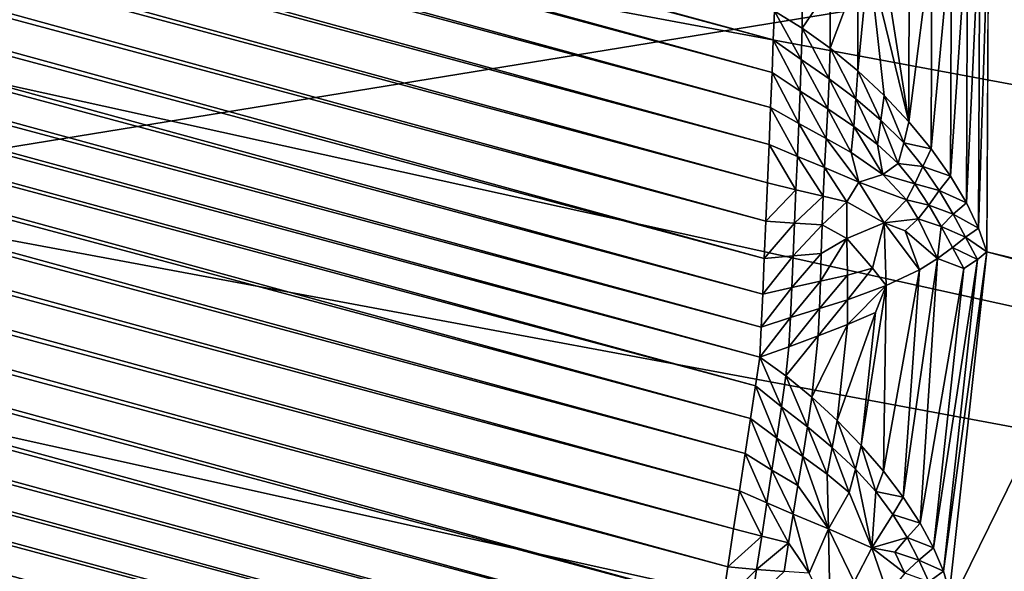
# Model space of a CAD drawing. Extents: x -0.7 to 0.7, y -0.35 to 0.35.
# Tile 72 of 226: x -0.51165 to -0.50723, y 0.20648 to 0.20895. Entities that reach past the tile are written whole.
import ezdxf

# ---------------------------------------------------------------- set-up
doc = ezdxf.new("R2010")
doc.units = 0

msp = doc.modelspace()

# ---------------------------------------------------------------- linework, layer by layer
for points in [[(-0.5192928, 0.2071422, 0.4124523), (-0.5154743, 0.2226787, 0.4124949), (-0.5002002, 0.2102495, 0.4124194)], [(-0.4598474, 0.2061291, 0.2533362), (-0.5140656, 0.2190569, 0.0119998), (-0.5204113, 0.2207572, 0.0119998)], [(-0.4598474, 0.2061291, 0.2533362), (-0.5204113, 0.2207572, 0.0119998), (-0.4759206, 0.2108778, 0.32028)], [(-0.5140656, 0.2190569, 0.0119998), (-0.4598474, 0.2061291, 0.2533362), (-0.4584191, 0.2056371, 0.2529007)], [(-0.5140656, 0.2190569, 0.0119998), (-0.4584191, 0.2056371, 0.2529007), (-0.5128913, 0.2186256, 0.0104335)], [(-0.5128913, 0.2186256, 0.0104335), (-0.4584191, 0.2056371, 0.2529007), (-0.4570684, 0.2049552, 0.2524727)], [(-0.5128913, 0.2186256, 0.0104335), (-0.4570684, 0.2049552, 0.2524727), (-0.5117903, 0.2180033, 0.008894)], [(-0.5330875, 0.218338, 0.0023365), (-0.5347115, 0.2166993, 0.0017049), (-0.489743, 0.2068803, 0.3153427)], [(-0.4875504, 0.2090996, 0.3150731), (-0.5330875, 0.218338, 0.0023365), (-0.488718, 0.2080623, 0.3152232)], [(-0.489743, 0.2068803, 0.3153427), (-0.488718, 0.2080623, 0.3152232), (-0.5330875, 0.218338, 0.0023365)], [(-0.5117903, 0.2180033, 0.008894), (-0.4570684, 0.2049552, 0.2524727), (-0.4558183, 0.2040951, 0.2520595)], [(-0.5117903, 0.2180033, 0.008894), (-0.4558183, 0.2040951, 0.2520595), (-0.5107813, 0.2172007, 0.0074077)], [(-0.5107813, 0.2172007, 0.0074077), (-0.4558183, 0.2040951, 0.2520595), (-0.4546904, 0.2030714, 0.2516681)], [(-0.5107813, 0.2172007, 0.0074077), (-0.4546904, 0.2030714, 0.2516681), (-0.5098817, 0.2162316, 0.0059999)], [(-0.489743, 0.2068803, 0.3153427), (-0.5347115, 0.2166993, 0.0017049), (-0.5356296, 0.2154322, 0.0011902)], [(-0.5098817, 0.2162316, 0.0059999), (-0.4546904, 0.2030714, 0.2516681), (-0.4537038, 0.2019017, 0.2513053)], [(-0.5098817, 0.2162316, 0.0059999), (-0.4537038, 0.2019017, 0.2513053), (-0.5091068, 0.2151125, 0.0046948)], [(-0.5082698, 0.2088587, 0.0006196), (-0.5344779, 0.2158811, 0.0006196), (-0.5344045, 0.2159918, 0.0006608)], [(-0.5082698, 0.2088587, 0.0006196), (-0.5344045, 0.2159918, 0.0006608), (-0.5082648, 0.2089876, 0.0006608)], [(-0.5082756, 0.2087136, 0.0005755), (-0.5345604, 0.2157566, 0.0005755), (-0.5344779, 0.2158811, 0.0006196)], [(-0.5082756, 0.2087136, 0.0005755), (-0.5344779, 0.2158811, 0.0006196), (-0.5082698, 0.2088587, 0.0006196)], [(-0.508282, 0.2085558, 0.0005298), (-0.5346499, 0.2156211, 0.0005298), (-0.5345604, 0.2157566, 0.0005755)], [(-0.508282, 0.2085558, 0.0005298), (-0.5345604, 0.2157566, 0.0005755), (-0.5082756, 0.2087136, 0.0005755)], [(-0.5082889, 0.2083893, 0.0004836), (-0.5347442, 0.2154779, 0.0004836), (-0.5346499, 0.2156211, 0.0005298)], [(-0.5082889, 0.2083893, 0.0004836), (-0.5346499, 0.2156211, 0.0005298), (-0.508282, 0.2085558, 0.0005298)], [(-0.5082961, 0.2082181, 0.0004379), (-0.534841, 0.2153308, 0.0004379), (-0.5347442, 0.2154779, 0.0004836)], [(-0.5082961, 0.2082181, 0.0004379), (-0.5347442, 0.2154779, 0.0004836), (-0.5082889, 0.2083893, 0.0004836)], [(-0.4906078, 0.2055738, 0.3154296), (-0.5356296, 0.2154322, 0.0011902), (-0.5363392, 0.2140793, 0.0008816)], [(-0.489743, 0.2068803, 0.3153427), (-0.5356296, 0.2154322, 0.0011902), (-0.4906078, 0.2055738, 0.3154296)], [(-0.5083034, 0.2080464, 0.000394), (-0.534938, 0.2151831, 0.000394), (-0.534841, 0.2153308, 0.0004379)], [(-0.5083034, 0.2080464, 0.000394), (-0.534841, 0.2153308, 0.0004379), (-0.5082961, 0.2082181, 0.0004379)], [(-0.5083106, 0.2078786, 0.0003528), (-0.5350326, 0.2150387, 0.0003529), (-0.534938, 0.2151831, 0.000394)], [(-0.5083106, 0.2078786, 0.0003528), (-0.534938, 0.2151831, 0.000394), (-0.5083034, 0.2080464, 0.000394)], [(-0.5091068, 0.2151125, 0.0046948), (-0.4537038, 0.2019017, 0.2513053), (-0.4528755, 0.200606, 0.2509772)], [(-0.5091068, 0.2151125, 0.0046948), (-0.4528755, 0.200606, 0.2509772), (-0.5084698, 0.2138625, 0.0035146)], [(-0.5083176, 0.2077186, 0.0003155), (-0.5351227, 0.214901, 0.0003155), (-0.5350326, 0.2150387, 0.0003529)], [(-0.5083176, 0.2077186, 0.0003155), (-0.5350326, 0.2150387, 0.0003529), (-0.5083106, 0.2078786, 0.0003528)], [(-0.5083242, 0.2075705, 0.000283), (-0.535206, 0.2147735, 0.000283), (-0.5351227, 0.214901, 0.0003155)], [(-0.5083242, 0.2075705, 0.000283), (-0.5351227, 0.214901, 0.0003155), (-0.5083176, 0.2077186, 0.0003155)], [(-0.5083303, 0.2074367, 0.0002556), (-0.5352809, 0.2146581, 0.0002556), (-0.535206, 0.2147735, 0.000283)], [(-0.5083303, 0.2074367, 0.0002556), (-0.535206, 0.2147735, 0.000283), (-0.5083242, 0.2075705, 0.000283)], [(-0.5083501, 0.2073073, 0.0002312), (-0.5353354, 0.214538, 0.0002312), (-0.5352809, 0.2146581, 0.0002556)], [(-0.5083501, 0.2073073, 0.0002312), (-0.5352809, 0.2146581, 0.0002556), (-0.5083303, 0.2074367, 0.0002556)], [(-0.5083723, 0.2071619, 0.0002059), (-0.5353964, 0.214403, 0.0002059), (-0.5353354, 0.214538, 0.0002312)], [(-0.5083723, 0.2071619, 0.0002059), (-0.5353354, 0.214538, 0.0002312), (-0.5083501, 0.2073073, 0.0002312)], [(-0.5083965, 0.2070041, 0.0001806), (-0.5354626, 0.2142564, 0.0001806), (-0.5353964, 0.214403, 0.0002059)], [(-0.5083965, 0.2070041, 0.0001806), (-0.5353964, 0.214403, 0.0002059), (-0.5083723, 0.2071619, 0.0002059)], [(-0.508422, 0.2068377, 0.000156), (-0.5355324, 0.2141019, 0.000156), (-0.5354626, 0.2142564, 0.0001806)], [(-0.508422, 0.2068377, 0.000156), (-0.5354626, 0.2142564, 0.0001806), (-0.5083965, 0.2070041, 0.0001806)], [(-0.5084482, 0.2066669, 0.0001324), (-0.5356039, 0.2139433, 0.0001324), (-0.5355324, 0.2141019, 0.000156)], [(-0.5084482, 0.2066669, 0.0001324), (-0.5355324, 0.2141019, 0.000156), (-0.508422, 0.2068377, 0.000156)], [(-0.4912977, 0.2041652, 0.3154823), (-0.5363392, 0.2140793, 0.0008816), (-0.5368429, 0.2126417, 0.0007774)], [(-0.4906078, 0.2055738, 0.3154296), (-0.5363392, 0.2140793, 0.0008816), (-0.4912977, 0.2041652, 0.3154823)], [(-0.5084745, 0.2064959, 0.0001108), (-0.5356755, 0.2137845, 0.0001108), (-0.5356039, 0.2139433, 0.0001324)], [(-0.5084745, 0.2064959, 0.0001108), (-0.5356039, 0.2139433, 0.0001324), (-0.5084482, 0.2066669, 0.0001324)], [(-0.5084698, 0.2138625, 0.0035146), (-0.4528755, 0.200606, 0.2509772), (-0.4522196, 0.1992065, 0.2506894)], [(-0.5084698, 0.2138625, 0.0035146), (-0.4522196, 0.1992065, 0.2506894), (-0.5079818, 0.2125031, 0.0024797)], [(-0.5085001, 0.2063289, 0.0000914), (-0.5357455, 0.2136293, 0.0000914), (-0.5356755, 0.2137845, 0.0001108)], [(-0.5085001, 0.2063289, 0.0000914), (-0.5356755, 0.2137845, 0.0001108), (-0.5084745, 0.2064959, 0.0001108)], [(-0.5085245, 0.20617, 0.0000747), (-0.535812, 0.2134816, 0.0000747), (-0.5357455, 0.2136293, 0.0000914)], [(-0.5085245, 0.20617, 0.0000747), (-0.5357455, 0.2136293, 0.0000914), (-0.5085001, 0.2063289, 0.0000914)], [(-0.5085472, 0.2060231, 0.0000613), (-0.5358734, 0.2133451, 0.0000613), (-0.535812, 0.2134816, 0.0000747)], [(-0.5085472, 0.2060231, 0.0000613), (-0.535812, 0.2134816, 0.0000747), (-0.5085245, 0.20617, 0.0000747)], [(-0.5116558, 0.1978203, 0.4369946), (-0.5040187, 0.2133568, 0.4370521), (-0.5154743, 0.2133568, 0.4370261)], [(-0.5116558, 0.1978203, 0.4369946), (-0.4963815, 0.1978203, 0.4369974), (-0.5040187, 0.2133568, 0.4370521)], [(-0.5085675, 0.2058918, 0.0000513), (-0.5359283, 0.2132231, 0.0000513), (-0.5358734, 0.2133451, 0.0000613)], [(-0.5085675, 0.2058918, 0.0000513), (-0.5358734, 0.2133451, 0.0000613), (-0.5085472, 0.2060231, 0.0000613)], [(-0.5085983, 0.2057632, 0.0000434), (-0.5359675, 0.2130968, 0.0000434), (-0.5359283, 0.2132231, 0.0000513)], [(-0.5085983, 0.2057632, 0.0000434), (-0.5359283, 0.2132231, 0.0000513), (-0.5085675, 0.2058918, 0.0000513)], [(-0.5086328, 0.2056189, 0.0000355), (-0.5360116, 0.212955, 0.0000355), (-0.5359675, 0.2130968, 0.0000434)], [(-0.5086328, 0.2056189, 0.0000355), (-0.5359675, 0.2130968, 0.0000434), (-0.5085983, 0.2057632, 0.0000434)], [(-0.5086703, 0.2054625, 0.0000281), (-0.5360593, 0.2128014, 0.0000281), (-0.5360116, 0.212955, 0.0000355)], [(-0.5086703, 0.2054625, 0.0000281), (-0.5360116, 0.212955, 0.0000355), (-0.5086328, 0.2056189, 0.0000355)], [(-0.5087097, 0.2052979, 0.0000212), (-0.5361095, 0.2126397, 0.0000212), (-0.5360593, 0.2128014, 0.0000281)], [(-0.5087097, 0.2052979, 0.0000212), (-0.5360593, 0.2128014, 0.0000281), (-0.5086703, 0.2054625, 0.0000281)], [(-0.4943988, 0.1929824, 0.3155), (-0.5368429, 0.2126417, 0.0007774), (-0.5383893, 0.2068753, 0.0007776)], [(-0.4943988, 0.1929824, 0.3155), (-0.4918008, 0.2026785, 0.3155), (-0.5368429, 0.2126417, 0.0007774)], [(-0.4912977, 0.2041652, 0.3154823), (-0.5368429, 0.2126417, 0.0007774), (-0.4918008, 0.2026785, 0.3155)], [(-0.5087501, 0.2051291, 0.000015), (-0.5361609, 0.2124738, 0.000015), (-0.5361095, 0.2126397, 0.0000212)], [(-0.5087501, 0.2051291, 0.000015), (-0.5361095, 0.2126397, 0.0000212), (-0.5087097, 0.2052979, 0.0000212)], [(-0.5087906, 0.2049603, 0.0000098), (-0.5362124, 0.212308, 0.0000098), (-0.5361609, 0.2124738, 0.000015)], [(-0.5087906, 0.2049603, 0.0000098), (-0.5361609, 0.2124738, 0.000015), (-0.5087501, 0.2051291, 0.000015)], [(-0.5079818, 0.2125031, 0.0024797), (-0.4522196, 0.1992065, 0.2506894), (-0.4517474, 0.1977271, 0.250447)], [(-0.5079818, 0.2125031, 0.0024797), (-0.4517474, 0.1977271, 0.250447), (-0.5076475, 0.2114849, 0.002358)], [(-0.50883, 0.2047956, 0.0000056), (-0.5362628, 0.2121462, 0.0000056), (-0.5362124, 0.212308, 0.0000098)], [(-0.50883, 0.2047956, 0.0000056), (-0.5362124, 0.212308, 0.0000098), (-0.5087906, 0.2049603, 0.0000098)], [(-0.5088675, 0.2046391, 0.0000025), (-0.5363104, 0.2119924, 0.0000025), (-0.5362628, 0.2121462, 0.0000056)], [(-0.5088675, 0.2046391, 0.0000025), (-0.5362628, 0.2121462, 0.0000056), (-0.50883, 0.2047956, 0.0000056)], [(-0.5089021, 0.2044946, 0.0000007), (-0.5363545, 0.2118505, 0.0000007), (-0.5363104, 0.2119924, 0.0000025)], [(-0.5089021, 0.2044946, 0.0000007), (-0.5363104, 0.2119924, 0.0000025), (-0.5088675, 0.2046391, 0.0000025)], [(-0.5089329, 0.2043658), (-0.5363938, 0.2117239), (-0.5363545, 0.2118505, 0.0000007)], [(-0.5089329, 0.2043658), (-0.5363545, 0.2118505, 0.0000007), (-0.5089021, 0.2044946, 0.0000007)], [(-0.5375403, 0.2074454), (-0.5363938, 0.2117239), (-0.5089329, 0.2043658)], [(-0.5076475, 0.2114849, 0.002358), (-0.4517474, 0.1977271, 0.250447), (-0.4514669, 0.1961931, 0.250254)], [(-0.5076475, 0.2114849, 0.002358), (-0.4514669, 0.1961931, 0.250254), (-0.5073038, 0.2094332, 0.0016869)], [(-0.5002002, 0.2009276, 0.4124171), (-0.5192928, 0.2071422, 0.4124523), (-0.5002002, 0.2102495, 0.4124194)], [(-0.5073038, 0.2094332, 0.0016869), (-0.5073118, 0.2079084, 0.0011774), (-0.5073488, 0.2080148, 0.0010865)], [(-0.5073038, 0.2094332, 0.0016869), (-0.5073488, 0.2080148, 0.0010865), (-0.5073421, 0.2094111, 0.0015522)], [(-0.5073038, 0.2094332, 0.0016869), (-0.451383, 0.1946308, 0.2501137), (-0.5073118, 0.2079084, 0.0011774)], [(-0.5073038, 0.2094332, 0.0016869), (-0.4514669, 0.1961931, 0.250254), (-0.451383, 0.1946308, 0.2501137)], [(-0.5073978, 0.2093818, 0.0014162), (-0.5074031, 0.2081292, 0.0009991), (-0.5074747, 0.2082488, 0.000918)], [(-0.5073978, 0.2093818, 0.0014162), (-0.5074747, 0.2082488, 0.000918), (-0.5074707, 0.2093455, 0.0012825)], [(-0.5073421, 0.2094111, 0.0015522), (-0.5073488, 0.2080148, 0.0010865), (-0.5074031, 0.2081292, 0.0009991)], [(-0.5073421, 0.2094111, 0.0015522), (-0.5074031, 0.2081292, 0.0009991), (-0.5073978, 0.2093818, 0.0014162)], [(-0.5074707, 0.2093455, 0.0012825), (-0.5074747, 0.2082488, 0.000918), (-0.5075618, 0.2083707, 0.0008453)], [(-0.5074707, 0.2093455, 0.0012825), (-0.5075618, 0.2083707, 0.0008453), (-0.5075589, 0.2093032, 0.0011547)], [(-0.5076613, 0.2084921, 0.0007818), (-0.5078405, 0.2092291, 0.0008988), (-0.5077885, 0.2092986, 0.0009542)], [(-0.5077885, 0.2092986, 0.0009542), (-0.5076594, 0.2092562, 0.0010349), (-0.5076613, 0.2084921, 0.0007818)], [(-0.5075589, 0.2093032, 0.0011547), (-0.5075618, 0.2083707, 0.0008453), (-0.5076613, 0.2084921, 0.0007818)], [(-0.5075589, 0.2093032, 0.0011547), (-0.5076613, 0.2084921, 0.0007818), (-0.5076594, 0.2092562, 0.0010349)], [(-0.5078405, 0.2092291, 0.0008988), (-0.5077725, 0.2086094, 0.000731), (-0.5078911, 0.2087204, 0.0006923)], [(-0.5078405, 0.2092291, 0.0008988), (-0.5078911, 0.2087204, 0.0006923), (-0.5078905, 0.2091518, 0.0008346)], [(-0.5076613, 0.2084921, 0.0007818), (-0.5077725, 0.2086094, 0.000731), (-0.5078405, 0.2092291, 0.0008988)], [(-0.5078905, 0.2091518, 0.0008346), (-0.5078911, 0.2087204, 0.0006923), (-0.5080147, 0.2088219, 0.0006675)], [(-0.5078905, 0.2091518, 0.0008346), (-0.5080147, 0.2088219, 0.0006675), (-0.5080146, 0.2090973, 0.000758)], [(-0.5080146, 0.2090973, 0.000758), (-0.5080147, 0.2088219, 0.0006675), (-0.5081405, 0.2089115, 0.0006573)], [(-0.5080146, 0.2090973, 0.000758), (-0.5081405, 0.2089115, 0.0006573), (-0.5081405, 0.2090428, 0.0007004)], [(-0.5081405, 0.2090428, 0.0007004), (-0.5081405, 0.2089115, 0.0006573), (-0.5082648, 0.2089876, 0.0006608)], [(-0.5082648, 0.2089876, 0.0006608), (-0.5081443, 0.2087709, 0.000623), (-0.5082698, 0.2088587, 0.0006196)], [(-0.5082648, 0.2089876, 0.0006608), (-0.5081405, 0.2089115, 0.0006573), (-0.5081443, 0.2087709, 0.000623)], [(-0.5081405, 0.2089115, 0.0006573), (-0.5080196, 0.208685, 0.0006338), (-0.5081443, 0.2087709, 0.000623)], [(-0.5081405, 0.2089115, 0.0006573), (-0.5080147, 0.2088219, 0.0006675), (-0.5080196, 0.208685, 0.0006338)], [(-0.5082698, 0.2088587, 0.0006196), (-0.5081494, 0.2086286, 0.0005848), (-0.5082756, 0.2087136, 0.0005755)], [(-0.5082698, 0.2088587, 0.0006196), (-0.5081443, 0.2087709, 0.000623), (-0.5081494, 0.2086286, 0.0005848)], [(-0.5080147, 0.2088219, 0.0006675), (-0.5078992, 0.208595, 0.000655), (-0.5080196, 0.208685, 0.0006338)], [(-0.5080147, 0.2088219, 0.0006675), (-0.5078911, 0.2087204, 0.0006923), (-0.5078992, 0.208595, 0.000655)], [(-0.5081443, 0.2087709, 0.000623), (-0.5080256, 0.2085493, 0.0005981), (-0.5081494, 0.2086286, 0.0005848)], [(-0.5081443, 0.2087709, 0.000623), (-0.5080196, 0.208685, 0.0006338), (-0.5080256, 0.2085493, 0.0005981)], [(-0.5082756, 0.2087136, 0.0005755), (-0.5081554, 0.2084839, 0.0005436), (-0.508282, 0.2085558, 0.0005298)], [(-0.5082756, 0.2087136, 0.0005755), (-0.5081494, 0.2086286, 0.0005848), (-0.5081554, 0.2084839, 0.0005436)], [(-0.5078911, 0.2087204, 0.0006923), (-0.5077866, 0.2084987, 0.0006871), (-0.5078992, 0.208595, 0.000655)], [(-0.5078911, 0.2087204, 0.0006923), (-0.5077725, 0.2086094, 0.000731), (-0.5077866, 0.2084987, 0.0006871)], [(-0.5080196, 0.208685, 0.0006338), (-0.5079087, 0.2084714, 0.0006176), (-0.5080256, 0.2085493, 0.0005981)], [(-0.5080196, 0.208685, 0.0006338), (-0.5078992, 0.208595, 0.000655), (-0.5079087, 0.2084714, 0.0006176)], [(-0.5081494, 0.2086286, 0.0005848), (-0.5080327, 0.2084172, 0.0005598), (-0.5081554, 0.2084839, 0.0005436)], [(-0.5081494, 0.2086286, 0.0005848), (-0.5080256, 0.2085493, 0.0005981), (-0.5080327, 0.2084172, 0.0005598)], [(-0.5078992, 0.208595, 0.000655), (-0.5078025, 0.2083905, 0.0006444), (-0.5079087, 0.2084714, 0.0006176)], [(-0.5078992, 0.208595, 0.000655), (-0.5077866, 0.2084987, 0.0006871), (-0.5078025, 0.2083905, 0.0006444)], [(-0.5077725, 0.2086094, 0.000731), (-0.5076846, 0.2083974, 0.000729), (-0.5077866, 0.2084987, 0.0006871)], [(-0.5077725, 0.2086094, 0.000731), (-0.5076613, 0.2084921, 0.0007818), (-0.5076846, 0.2083974, 0.000729)], [(-0.508282, 0.2085558, 0.0005298), (-0.5081618, 0.2083362, 0.0005017), (-0.5082889, 0.2083893, 0.0004836)], [(-0.508282, 0.2085558, 0.0005298), (-0.5081554, 0.2084839, 0.0005436), (-0.5081618, 0.2083362, 0.0005017)], [(-0.5080256, 0.2085493, 0.0005981), (-0.5079199, 0.2083541, 0.0005797), (-0.5080327, 0.2084172, 0.0005598)], [(-0.5080256, 0.2085493, 0.0005981), (-0.5079087, 0.2084714, 0.0006176), (-0.5079199, 0.2083541, 0.0005797)], [(-0.5077866, 0.2084987, 0.0006871), (-0.5077092, 0.2083053, 0.0006775), (-0.5078025, 0.2083905, 0.0006444)], [(-0.5077866, 0.2084987, 0.0006871), (-0.5076846, 0.2083974, 0.000729), (-0.5077092, 0.2083053, 0.0006775)], [(-0.5075618, 0.2083707, 0.0008453), (-0.5076846, 0.2083974, 0.000729), (-0.5076613, 0.2084921, 0.0007818)], [(-0.5081554, 0.2084839, 0.0005436), (-0.5080402, 0.2082871, 0.0005212), (-0.5081618, 0.2083362, 0.0005017)], [(-0.5081554, 0.2084839, 0.0005436), (-0.5080327, 0.2084172, 0.0005598), (-0.5080402, 0.2082871, 0.0005212)], [(-0.5079087, 0.2084714, 0.0006176), (-0.5077789, 0.2082559, 0.0006166), (-0.5079199, 0.2083541, 0.0005797)], [(-0.5079087, 0.2084714, 0.0006176), (-0.5078025, 0.2083905, 0.0006444), (-0.5077789, 0.2082559, 0.0006166)], [(-0.5080327, 0.2084172, 0.0005598), (-0.5078857, 0.2082207, 0.0005552), (-0.5080402, 0.2082871, 0.0005212)], [(-0.5080327, 0.2084172, 0.0005598), (-0.5079199, 0.2083541, 0.0005797), (-0.5078857, 0.2082207, 0.0005552)], [(-0.5075989, 0.2082912, 0.0007813), (-0.5077092, 0.2083053, 0.0006775), (-0.5076846, 0.2083974, 0.000729)], [(-0.5075618, 0.2083707, 0.0008453), (-0.5075989, 0.2082912, 0.0007813), (-0.5076846, 0.2083974, 0.000729)], [(-0.5082889, 0.2083893, 0.0004836), (-0.5081682, 0.2081868, 0.0004607), (-0.5082961, 0.2082181, 0.0004379)], [(-0.5082889, 0.2083893, 0.0004836), (-0.5081618, 0.2083362, 0.0005017), (-0.5081682, 0.2081868, 0.0004607)], [(-0.5079199, 0.2083541, 0.0005797), (-0.5077789, 0.2082559, 0.0006166), (-0.5078857, 0.2082207, 0.0005552)], [(-0.5078025, 0.2083905, 0.0006444), (-0.5077092, 0.2083053, 0.0006775), (-0.5077789, 0.2082559, 0.0006166)], [(-0.5074747, 0.2082488, 0.000918), (-0.5075989, 0.2082912, 0.0007813), (-0.5075618, 0.2083707, 0.0008453)], [(-0.5081618, 0.2083362, 0.0005017), (-0.5080467, 0.2081579, 0.0004847), (-0.5081682, 0.2081868, 0.0004607)], [(-0.5081618, 0.2083362, 0.0005017), (-0.5080402, 0.2082871, 0.0005212), (-0.5080467, 0.2081579, 0.0004847)], [(-0.5080402, 0.2082871, 0.0005212), (-0.5079392, 0.208133, 0.0005108), (-0.5080467, 0.2081579, 0.0004847)], [(-0.5080402, 0.2082871, 0.0005212), (-0.5078857, 0.2082207, 0.0005552), (-0.5079392, 0.208133, 0.0005108)], [(-0.5076342, 0.2082136, 0.0007174), (-0.5077789, 0.2082559, 0.0006166), (-0.5077092, 0.2083053, 0.0006775)], [(-0.5075989, 0.2082912, 0.0007813), (-0.5076342, 0.2082136, 0.0007174), (-0.5077092, 0.2083053, 0.0006775)], [(-0.507525, 0.2081838, 0.0008406), (-0.5076342, 0.2082136, 0.0007174), (-0.5075989, 0.2082912, 0.0007813)], [(-0.5074747, 0.2082488, 0.000918), (-0.507525, 0.2081838, 0.0008406), (-0.5075989, 0.2082912, 0.0007813)], [(-0.5078857, 0.2082207, 0.0005552), (-0.5077724, 0.2080392, 0.0005594), (-0.5079392, 0.208133, 0.0005108)], [(-0.5076724, 0.2081421, 0.0006578), (-0.5078857, 0.2082207, 0.0005552), (-0.5077789, 0.2082559, 0.0006166)], [(-0.5076724, 0.2081421, 0.0006578), (-0.5077724, 0.2080392, 0.0005594), (-0.5078857, 0.2082207, 0.0005552)], [(-0.5076342, 0.2082136, 0.0007174), (-0.5076724, 0.2081421, 0.0006578), (-0.5077789, 0.2082559, 0.0006166)], [(-0.5074031, 0.2081292, 0.0009991), (-0.507525, 0.2081838, 0.0008406), (-0.5074747, 0.2082488, 0.000918)], [(-0.5083034, 0.2080464, 0.000394), (-0.5082961, 0.2082181, 0.0004379), (-0.5081682, 0.2081868, 0.0004607)], [(-0.5083034, 0.2080464, 0.000394), (-0.5081682, 0.2081868, 0.0004607), (-0.5081743, 0.2080371, 0.0004229)], [(-0.5081743, 0.2080371, 0.0004229), (-0.5081682, 0.2081868, 0.0004607), (-0.5080467, 0.2081579, 0.0004847)], [(-0.5075712, 0.2081186, 0.0007622), (-0.5076724, 0.2081421, 0.0006578), (-0.5076342, 0.2082136, 0.0007174)], [(-0.507525, 0.2081838, 0.0008406), (-0.5075712, 0.2081186, 0.0007622), (-0.5076342, 0.2082136, 0.0007174)], [(-0.5074624, 0.2080773, 0.0009058), (-0.5075712, 0.2081186, 0.0007622), (-0.507525, 0.2081838, 0.0008406)], [(-0.5074031, 0.2081292, 0.0009991), (-0.5074624, 0.2080773, 0.0009058), (-0.507525, 0.2081838, 0.0008406)], [(-0.5081743, 0.2080371, 0.0004229), (-0.5080467, 0.2081579, 0.0004847), (-0.5080509, 0.2080293, 0.0004531)], [(-0.5080509, 0.2080293, 0.0004531), (-0.5080467, 0.2081579, 0.0004847), (-0.5079392, 0.208133, 0.0005108)], [(-0.5080509, 0.2080293, 0.0004531), (-0.5079392, 0.208133, 0.0005108), (-0.5079391, 0.2079692, 0.0004745)], [(-0.5079391, 0.2079692, 0.0004745), (-0.5079392, 0.208133, 0.0005108), (-0.5077724, 0.2080392, 0.0005594)], [(-0.5076199, 0.2080567, 0.0006877), (-0.5077724, 0.2080392, 0.0005594), (-0.5076724, 0.2081421, 0.0006578)], [(-0.5075712, 0.2081186, 0.0007622), (-0.5076199, 0.2080567, 0.0006877), (-0.5076724, 0.2081421, 0.0006578)], [(-0.5075167, 0.2080227, 0.0008113), (-0.5076199, 0.2080567, 0.0006877), (-0.5075712, 0.2081186, 0.0007622)], [(-0.5074624, 0.2080773, 0.0009058), (-0.5075167, 0.2080227, 0.0008113), (-0.5075712, 0.2081186, 0.0007622)], [(-0.5073488, 0.2080148, 0.0010865), (-0.5074624, 0.2080773, 0.0009058), (-0.5074031, 0.2081292, 0.0009991)], [(-0.5083106, 0.2078786, 0.0003528), (-0.5083034, 0.2080464, 0.000394), (-0.5081743, 0.2080371, 0.0004229)], [(-0.5076199, 0.2080567, 0.0006877), (-0.5076776, 0.2080022, 0.0006199), (-0.5077724, 0.2080392, 0.0005594)], [(-0.5075331, 0.2078784, 0.0007558), (-0.5076776, 0.2080022, 0.0006199), (-0.5076199, 0.2080567, 0.0006877)], [(-0.5075167, 0.2080227, 0.0008113), (-0.5075331, 0.2078784, 0.0007558), (-0.5076199, 0.2080567, 0.0006877)], [(-0.5074069, 0.2079738, 0.0009753), (-0.5075167, 0.2080227, 0.0008113), (-0.5074624, 0.2080773, 0.0009058)], [(-0.5073488, 0.2080148, 0.0010865), (-0.5074069, 0.2079738, 0.0009753), (-0.5074624, 0.2080773, 0.0009058)], [(-0.5083106, 0.2078786, 0.0003528), (-0.5081743, 0.2080371, 0.0004229), (-0.5081803, 0.2078902, 0.0003878)], [(-0.5081803, 0.2078902, 0.0003878), (-0.5081743, 0.2080371, 0.0004229), (-0.5080509, 0.2080293, 0.0004531)], [(-0.5081803, 0.2078902, 0.0003878), (-0.5080509, 0.2080293, 0.0004531), (-0.5080543, 0.207902, 0.0004243)], [(-0.5080543, 0.207902, 0.0004243), (-0.5080509, 0.2080293, 0.0004531), (-0.5079391, 0.2079692, 0.0004745)], [(-0.5078251, 0.207835, 0.0004977), (-0.5079391, 0.2079692, 0.0004745), (-0.5077724, 0.2080392, 0.0005594)], [(-0.5078251, 0.207835, 0.0004977), (-0.5077724, 0.2080392, 0.0005594), (-0.5077632, 0.2077581, 0.0005245)], [(-0.507614, 0.2078286, 0.0006546), (-0.5077632, 0.2077581, 0.0005245), (-0.5077724, 0.2080392, 0.0005594)], [(-0.507614, 0.2078286, 0.0006546), (-0.5077724, 0.2080392, 0.0005594), (-0.5076776, 0.2080022, 0.0006199)], [(-0.5075331, 0.2078784, 0.0007558), (-0.507614, 0.2078286, 0.0006546), (-0.5076776, 0.2080022, 0.0006199)], [(-0.5074651, 0.2079277, 0.0008636), (-0.5075331, 0.2078784, 0.0007558), (-0.5075167, 0.2080227, 0.0008113)], [(-0.5074069, 0.2079738, 0.0009753), (-0.5074651, 0.2079277, 0.0008636), (-0.5075167, 0.2080227, 0.0008113)], [(-0.5073118, 0.2079084, 0.0011774), (-0.5074069, 0.2079738, 0.0009753), (-0.5073488, 0.2080148, 0.0010865)], [(-0.5080581, 0.2077773, 0.0003969), (-0.5080543, 0.207902, 0.0004243), (-0.5079391, 0.2079692, 0.0004745)], [(-0.5080581, 0.2077773, 0.0003969), (-0.5079391, 0.2079692, 0.0004745), (-0.5079365, 0.2078048, 0.0004434)], [(-0.5079365, 0.2078048, 0.0004434), (-0.5079391, 0.2079692, 0.0004745), (-0.5078251, 0.207835, 0.0004977)], [(-0.507354, 0.2078739, 0.0010472), (-0.5074651, 0.2079277, 0.0008636), (-0.5074069, 0.2079738, 0.0009753)], [(-0.5073118, 0.2079084, 0.0011774), (-0.507354, 0.2078739, 0.0010472), (-0.5074069, 0.2079738, 0.0009753)], [(-0.5074143, 0.2078339, 0.0009175), (-0.5075331, 0.2078784, 0.0007558), (-0.5074651, 0.2079277, 0.0008636)], [(-0.507354, 0.2078739, 0.0010472), (-0.5074143, 0.2078339, 0.0009175), (-0.5074651, 0.2079277, 0.0008636)], [(-0.5083176, 0.2077186, 0.0003155), (-0.5083106, 0.2078786, 0.0003528), (-0.5081803, 0.2078902, 0.0003878)], [(-0.5083176, 0.2077186, 0.0003155), (-0.5081803, 0.2078902, 0.0003878), (-0.5081865, 0.2077487, 0.0003552)], [(-0.5081865, 0.2077487, 0.0003552), (-0.5081803, 0.2078902, 0.0003878), (-0.5080543, 0.207902, 0.0004243)], [(-0.5081865, 0.2077487, 0.0003552), (-0.5080543, 0.207902, 0.0004243), (-0.5080581, 0.2077773, 0.0003969)], [(-0.5075331, 0.2078784, 0.0007558), (-0.5076112, 0.2066925, 0.0005719), (-0.5076872, 0.2068081, 0.0004871)], [(-0.5075331, 0.2078784, 0.0007558), (-0.5076872, 0.2068081, 0.0004871), (-0.507614, 0.2078286, 0.0006546)], [(-0.5074143, 0.2078339, 0.0009175), (-0.5076112, 0.2066925, 0.0005719), (-0.5075331, 0.2078784, 0.0007558)], [(-0.507354, 0.2078739, 0.0010472), (-0.5075063, 0.2064774, 0.0007659), (-0.5075504, 0.2065813, 0.0006656)], [(-0.507354, 0.2078739, 0.0010472), (-0.5075504, 0.2065813, 0.0006656), (-0.5074143, 0.2078339, 0.0009175)], [(-0.5073118, 0.2079084, 0.0011774), (-0.5074786, 0.2063829, 0.0008695), (-0.5075063, 0.2064774, 0.0007659)], [(-0.5073118, 0.2079084, 0.0011774), (-0.5075063, 0.2064774, 0.0007659), (-0.507354, 0.2078739, 0.0010472)], [(-0.5073118, 0.2079084, 0.0011774), (-0.451497, 0.1930669, 0.2500286), (-0.5074786, 0.2063829, 0.0008695)], [(-0.5073118, 0.2079084, 0.0011774), (-0.451383, 0.1946308, 0.2501137), (-0.451497, 0.1930669, 0.2500286)], [(-0.507937, 0.2076942, 0.0004201), (-0.5079365, 0.2078048, 0.0004434), (-0.5078251, 0.207835, 0.0004977)], [(-0.507937, 0.2076942, 0.0004201), (-0.5078251, 0.207835, 0.0004977), (-0.5077632, 0.2077581, 0.0005245)], [(-0.507614, 0.2078286, 0.0006546), (-0.5076872, 0.2068081, 0.0004871), (-0.5077754, 0.2069253, 0.0004123)], [(-0.507614, 0.2078286, 0.0006546), (-0.5077754, 0.2069253, 0.0004123), (-0.5077632, 0.2077581, 0.0005245)], [(-0.5074143, 0.2078339, 0.0009175), (-0.5075504, 0.2065813, 0.0006656), (-0.5076112, 0.2066925, 0.0005719)], [(-0.508063, 0.2076543, 0.0003661), (-0.5080581, 0.2077773, 0.0003969), (-0.5079365, 0.2078048, 0.0004434)], [(-0.508063, 0.2076543, 0.0003661), (-0.5079365, 0.2078048, 0.0004434), (-0.507937, 0.2076942, 0.0004201)], [(-0.5083242, 0.2075705, 0.000283), (-0.5083176, 0.2077186, 0.0003155), (-0.5081865, 0.2077487, 0.0003552)], [(-0.5083242, 0.2075705, 0.000283), (-0.5081865, 0.2077487, 0.0003552), (-0.508193, 0.2076136, 0.0003218)], [(-0.508193, 0.2076136, 0.0003218), (-0.5081865, 0.2077487, 0.0003552), (-0.5080581, 0.2077773, 0.0003969)], [(-0.508193, 0.2076136, 0.0003218), (-0.5080581, 0.2077773, 0.0003969), (-0.508063, 0.2076543, 0.0003661)], [(-0.5079373, 0.2075834, 0.0003894), (-0.507937, 0.2076942, 0.0004201), (-0.5077632, 0.2077581, 0.0005245)], [(-0.5079373, 0.2075834, 0.0003894), (-0.5077632, 0.2077581, 0.0005245), (-0.5078116, 0.2076361, 0.00047)], [(-0.5077632, 0.2077581, 0.0005245), (-0.5077754, 0.2069253, 0.0004123), (-0.5078755, 0.2070411, 0.0003513)], [(-0.5077632, 0.2077581, 0.0005245), (-0.5078755, 0.2070411, 0.0003513), (-0.5078116, 0.2076361, 0.00047)], [(-0.5080679, 0.207532, 0.0003261), (-0.508063, 0.2076543, 0.0003661), (-0.507937, 0.2076942, 0.0004201)], [(-0.5080679, 0.207532, 0.0003261), (-0.507937, 0.2076942, 0.0004201), (-0.5079373, 0.2075834, 0.0003894)], [(-0.5082, 0.2074832, 0.0002817), (-0.508193, 0.2076136, 0.0003218), (-0.508063, 0.2076543, 0.0003661)], [(-0.5082, 0.2074832, 0.0002817), (-0.508063, 0.2076543, 0.0003661), (-0.5080679, 0.207532, 0.0003261)], [(-0.5083303, 0.2074367, 0.0002556), (-0.5083242, 0.2075705, 0.000283), (-0.508193, 0.2076136, 0.0003218)], [(-0.5083303, 0.2074367, 0.0002556), (-0.508193, 0.2076136, 0.0003218), (-0.5082, 0.2074832, 0.0002817)], [(-0.5078116, 0.2076361, 0.00047), (-0.5078755, 0.2070411, 0.0003513), (-0.5079833, 0.2071529, 0.0003037)], [(-0.5078116, 0.2076361, 0.00047), (-0.5079833, 0.2071529, 0.0003037), (-0.5079373, 0.2075834, 0.0003894)], [(-0.5079373, 0.2075834, 0.0003894), (-0.5079833, 0.2071529, 0.0003037), (-0.5080971, 0.2072577, 0.0002716)], [(-0.5079373, 0.2075834, 0.0003894), (-0.5080971, 0.2072577, 0.0002716), (-0.5080679, 0.207532, 0.0003261)], [(-0.5080679, 0.207532, 0.0003261), (-0.5080971, 0.2072577, 0.0002716), (-0.5082139, 0.2073529, 0.0002559)], [(-0.5080679, 0.207532, 0.0003261), (-0.5082139, 0.2073529, 0.0002559), (-0.5082, 0.2074832, 0.0002817)], [(-0.5082, 0.2074832, 0.0002817), (-0.5082139, 0.2073529, 0.0002559), (-0.5083303, 0.2074367, 0.0002556)], [(-0.5375403, 0.2074454), (-0.5101171, 0.1999602, 0.0000007), (-0.5375695, 0.2073161, 0.0000007)], [(-0.5375403, 0.2074454), (-0.5100794, 0.2000873), (-0.5101171, 0.1999602, 0.0000007)], [(-0.5375403, 0.2074454), (-0.5089329, 0.2043658), (-0.5100794, 0.2000873)], [(-0.5083303, 0.2074367, 0.0002556), (-0.5082332, 0.2072144, 0.0002401), (-0.5083501, 0.2073073, 0.0002312)], [(-0.5083303, 0.2074367, 0.0002556), (-0.5082139, 0.2073529, 0.0002559), (-0.5082332, 0.2072144, 0.0002401)], [(-0.5082139, 0.2073529, 0.0002559), (-0.5081168, 0.2071243, 0.0002563), (-0.5082332, 0.2072144, 0.0002401)], [(-0.5082139, 0.2073529, 0.0002559), (-0.5080971, 0.2072577, 0.0002716), (-0.5081168, 0.2071243, 0.0002563)], [(-0.5375695, 0.2073161, 0.0000007), (-0.5101594, 0.1998178, 0.0000025), (-0.5376023, 0.2071711, 0.0000025)], [(-0.5375695, 0.2073161, 0.0000007), (-0.5101171, 0.1999602, 0.0000007), (-0.5101594, 0.1998178, 0.0000025)], [(-0.5083501, 0.2073073, 0.0002312), (-0.5082541, 0.2070737, 0.0002207), (-0.5083723, 0.2071619, 0.0002059)], [(-0.5083501, 0.2073073, 0.0002312), (-0.5082332, 0.2072144, 0.0002401), (-0.5082541, 0.2070737, 0.0002207)], [(-0.5080971, 0.2072577, 0.0002716), (-0.5080051, 0.2070315, 0.0002837), (-0.5081168, 0.2071243, 0.0002563)], [(-0.5080971, 0.2072577, 0.0002716), (-0.5079833, 0.2071529, 0.0003037), (-0.5080051, 0.2070315, 0.0002837)], [(-0.5082332, 0.2072144, 0.0002401), (-0.5081376, 0.2069916, 0.0002387), (-0.5082541, 0.2070737, 0.0002207)], [(-0.5082332, 0.2072144, 0.0002401), (-0.5081168, 0.2071243, 0.0002563), (-0.5081376, 0.2069916, 0.0002387)], [(-0.5376023, 0.2071711, 0.0000025), (-0.5102051, 0.1996635, 0.0000056), (-0.5376378, 0.2070141, 0.0000056)], [(-0.5376023, 0.2071711, 0.0000025), (-0.5101594, 0.1998178, 0.0000025), (-0.5102051, 0.1996635, 0.0000056)], [(-0.5083723, 0.2071619, 0.0002059), (-0.5082761, 0.2069302, 0.0001985), (-0.5083965, 0.2070041, 0.0001806)], [(-0.5083723, 0.2071619, 0.0002059), (-0.5082541, 0.2070737, 0.0002207), (-0.5082761, 0.2069302, 0.0001985)], [(-0.5116558, 0.194713, 0.4124851), (-0.5192928, 0.2071422, 0.4124523), (-0.5002002, 0.2009276, 0.4124171)], [(-0.5081168, 0.2071243, 0.0002563), (-0.508028, 0.2069116, 0.0002632), (-0.5081376, 0.2069916, 0.0002387)], [(-0.5081168, 0.2071243, 0.0002563), (-0.5080051, 0.2070315, 0.0002837), (-0.508028, 0.2069116, 0.0002632)], [(-0.5079833, 0.2071529, 0.0003037), (-0.5079016, 0.2069344, 0.0003232), (-0.5080051, 0.2070315, 0.0002837)], [(-0.5079833, 0.2071529, 0.0003037), (-0.5078755, 0.2070411, 0.0003513), (-0.5079016, 0.2069344, 0.0003232)], [(-0.5082541, 0.2070737, 0.0002207), (-0.5081593, 0.2068617, 0.0002181), (-0.5082761, 0.2069302, 0.0001985)], [(-0.5082541, 0.2070737, 0.0002207), (-0.5081376, 0.2069916, 0.0002387), (-0.5081593, 0.2068617, 0.0002181)], [(-0.5080051, 0.2070315, 0.0002837), (-0.5079292, 0.2068297, 0.0002958), (-0.508028, 0.2069116, 0.0002632)], [(-0.5080051, 0.2070315, 0.0002837), (-0.5079016, 0.2069344, 0.0003232), (-0.5079292, 0.2068297, 0.0002958)], [(-0.5078755, 0.2070411, 0.0003513), (-0.5078092, 0.2068338, 0.0003736), (-0.5079016, 0.2069344, 0.0003232)], [(-0.5078755, 0.2070411, 0.0003513), (-0.5077754, 0.2069253, 0.0004123), (-0.5078092, 0.2068338, 0.0003736)], [(-0.5376378, 0.2070141, 0.0000056), (-0.5102533, 0.1995012, 0.0000098), (-0.5376753, 0.2068489, 0.0000098)], [(-0.5376378, 0.2070141, 0.0000056), (-0.5102051, 0.1996635, 0.0000056), (-0.5102533, 0.1995012, 0.0000098)], [(-0.5083965, 0.2070041, 0.0001806), (-0.508299, 0.2067833, 0.0001758), (-0.508422, 0.2068377, 0.000156)], [(-0.5083965, 0.2070041, 0.0001806), (-0.5082761, 0.2069302, 0.0001985), (-0.508299, 0.2067833, 0.0001758)], [(-0.5081376, 0.2069916, 0.0002387), (-0.5080224, 0.2066663, 0.0002374), (-0.5081593, 0.2068617, 0.0002181)], [(-0.5081376, 0.2069916, 0.0002387), (-0.508028, 0.2069116, 0.0002632), (-0.5080224, 0.2066663, 0.0002374)], [(-0.5082761, 0.2069302, 0.0001985), (-0.5081812, 0.2067328, 0.0001969), (-0.508299, 0.2067833, 0.0001758)], [(-0.5082761, 0.2069302, 0.0001985), (-0.5081593, 0.2068617, 0.0002181), (-0.5081812, 0.2067328, 0.0001969)], [(-0.508028, 0.2069116, 0.0002632), (-0.5079292, 0.2068297, 0.0002958), (-0.5080224, 0.2066663, 0.0002374)], [(-0.5079016, 0.2069344, 0.0003232), (-0.5078278, 0.206582, 0.0003371), (-0.5079292, 0.2068297, 0.0002958)], [(-0.5079016, 0.2069344, 0.0003232), (-0.5078092, 0.2068338, 0.0003736), (-0.5078278, 0.206582, 0.0003371)], [(-0.5076872, 0.2068081, 0.0004871), (-0.5078092, 0.2068338, 0.0003736), (-0.5077754, 0.2069253, 0.0004123)], [(-0.4943988, 0.1929824, 0.3155), (-0.5383893, 0.2068753, 0.0007776), (-0.5386706, 0.2053782, 0.0008816)], [(-0.5081593, 0.2068617, 0.0002181), (-0.5080224, 0.2066663, 0.0002374), (-0.5081812, 0.2067328, 0.0001969)], [(-0.5376753, 0.2068489, 0.0000098), (-0.5103027, 0.1993348, 0.000015), (-0.5377136, 0.2066795, 0.000015)], [(-0.5376753, 0.2068489, 0.0000098), (-0.5102533, 0.1995012, 0.0000098), (-0.5103027, 0.1993348, 0.000015)], [(-0.508422, 0.2068377, 0.000156), (-0.5083221, 0.2066344, 0.0001543), (-0.5084482, 0.2066669, 0.0001324)], [(-0.508422, 0.2068377, 0.000156), (-0.508299, 0.2067833, 0.0001758), (-0.5083221, 0.2066344, 0.0001543)], [(-0.5079292, 0.2068297, 0.0002958), (-0.5078278, 0.206582, 0.0003371), (-0.5080224, 0.2066663, 0.0002374)], [(-0.5077335, 0.2067305, 0.0004359), (-0.5078278, 0.206582, 0.0003371), (-0.5078092, 0.2068338, 0.0003736)], [(-0.5076872, 0.2068081, 0.0004871), (-0.5077335, 0.2067305, 0.0004359), (-0.5078092, 0.2068338, 0.0003736)], [(-0.5076112, 0.2066925, 0.0005719), (-0.5077335, 0.2067305, 0.0004359), (-0.5076872, 0.2068081, 0.0004871)], [(-0.508299, 0.2067833, 0.0001758), (-0.5082021, 0.2066042, 0.0001774), (-0.5083221, 0.2066344, 0.0001543)], [(-0.508299, 0.2067833, 0.0001758), (-0.5081812, 0.2067328, 0.0001969), (-0.5082021, 0.2066042, 0.0001774)], [(-0.5081812, 0.2067328, 0.0001969), (-0.5081084, 0.2064682, 0.0001919), (-0.5082021, 0.2066042, 0.0001774)], [(-0.5081812, 0.2067328, 0.0001969), (-0.5080224, 0.2066663, 0.0002374), (-0.5081084, 0.2064682, 0.0001919)], [(-0.5076697, 0.2066274, 0.000506), (-0.5078278, 0.206582, 0.0003371), (-0.5077335, 0.2067305, 0.0004359)], [(-0.5076112, 0.2066925, 0.0005719), (-0.5076697, 0.2066274, 0.000506), (-0.5077335, 0.2067305, 0.0004359)], [(-0.5377136, 0.2066795, 0.000015), (-0.5103521, 0.1991684, 0.0000212), (-0.5377519, 0.2065101, 0.0000212)], [(-0.5377136, 0.2066795, 0.000015), (-0.5103027, 0.1993348, 0.000015), (-0.5103521, 0.1991684, 0.0000212)], [(-0.5075504, 0.2065813, 0.0006656), (-0.5076697, 0.2066274, 0.000506), (-0.5076112, 0.2066925, 0.0005719)], [(-0.5084745, 0.2064959, 0.0001108), (-0.5084482, 0.2066669, 0.0001324), (-0.5083221, 0.2066344, 0.0001543)], [(-0.5084745, 0.2064959, 0.0001108), (-0.5083221, 0.2066344, 0.0001543), (-0.5083448, 0.2064849, 0.000136)], [(-0.5083448, 0.2064849, 0.000136), (-0.5083221, 0.2066344, 0.0001543), (-0.5082021, 0.2066042, 0.0001774)], [(-0.5080142, 0.2062743, 0.0002226), (-0.5081084, 0.2064682, 0.0001919), (-0.5080224, 0.2066663, 0.0002374)], [(-0.5078278, 0.206582, 0.0003371), (-0.5079073, 0.2064286, 0.0002791), (-0.5080224, 0.2066663, 0.0002374)], [(-0.5080142, 0.2062743, 0.0002226), (-0.5080224, 0.2066663, 0.0002374), (-0.5079073, 0.2064286, 0.0002791)], [(-0.5083448, 0.2064849, 0.000136), (-0.5082021, 0.2066042, 0.0001774), (-0.5082206, 0.2064754, 0.0001624)], [(-0.5082206, 0.2064754, 0.0001624), (-0.5082021, 0.2066042, 0.0001774), (-0.5081084, 0.2064682, 0.0001919)], [(-0.5076697, 0.2066274, 0.000506), (-0.5077241, 0.2065615, 0.0004388), (-0.5078278, 0.206582, 0.0003371)], [(-0.5076171, 0.2065264, 0.0005823), (-0.5077241, 0.2065615, 0.0004388), (-0.5076697, 0.2066274, 0.000506)], [(-0.5075504, 0.2065813, 0.0006656), (-0.5076171, 0.2065264, 0.0005823), (-0.5076697, 0.2066274, 0.000506)], [(-0.5078278, 0.206582, 0.0003371), (-0.5077558, 0.2063743, 0.0004097), (-0.5079073, 0.2064286, 0.0002791)], [(-0.507679, 0.2064682, 0.0004979), (-0.5077558, 0.2063743, 0.0004097), (-0.5078278, 0.206582, 0.0003371)], [(-0.507679, 0.2064682, 0.0004979), (-0.5078278, 0.206582, 0.0003371), (-0.5077241, 0.2065615, 0.0004388)], [(-0.5076171, 0.2065264, 0.0005823), (-0.507679, 0.2064682, 0.0004979), (-0.5077241, 0.2065615, 0.0004388)], [(-0.5075063, 0.2064774, 0.0007659), (-0.5076171, 0.2065264, 0.0005823), (-0.5075504, 0.2065813, 0.0006656)], [(-0.5377519, 0.2065101, 0.0000212), (-0.5104002, 0.1990061, 0.0000281), (-0.5377893, 0.206345, 0.000028)], [(-0.5377519, 0.2065101, 0.0000212), (-0.5103521, 0.1991684, 0.0000212), (-0.5104002, 0.1990061, 0.0000281)], [(-0.5075713, 0.2064291, 0.000663), (-0.507679, 0.2064682, 0.0004979), (-0.5076171, 0.2065264, 0.0005823)], [(-0.5075063, 0.2064774, 0.0007659), (-0.5075713, 0.2064291, 0.000663), (-0.5076171, 0.2065264, 0.0005823)], [(-0.5085001, 0.2063289, 0.0000914), (-0.5084745, 0.2064959, 0.0001108), (-0.5083448, 0.2064849, 0.000136)], [(-0.5085001, 0.2063289, 0.0000914), (-0.5083448, 0.2064849, 0.000136), (-0.508367, 0.2063379, 0.0001198)], [(-0.508367, 0.2063379, 0.0001198), (-0.5083448, 0.2064849, 0.000136), (-0.5082206, 0.2064754, 0.0001624)], [(-0.5074786, 0.2063829, 0.0008695), (-0.5075713, 0.2064291, 0.000663), (-0.5075063, 0.2064774, 0.0007659)]]:
    msp.add_3dface(points)

doc.saveas('drawing.dxf')
